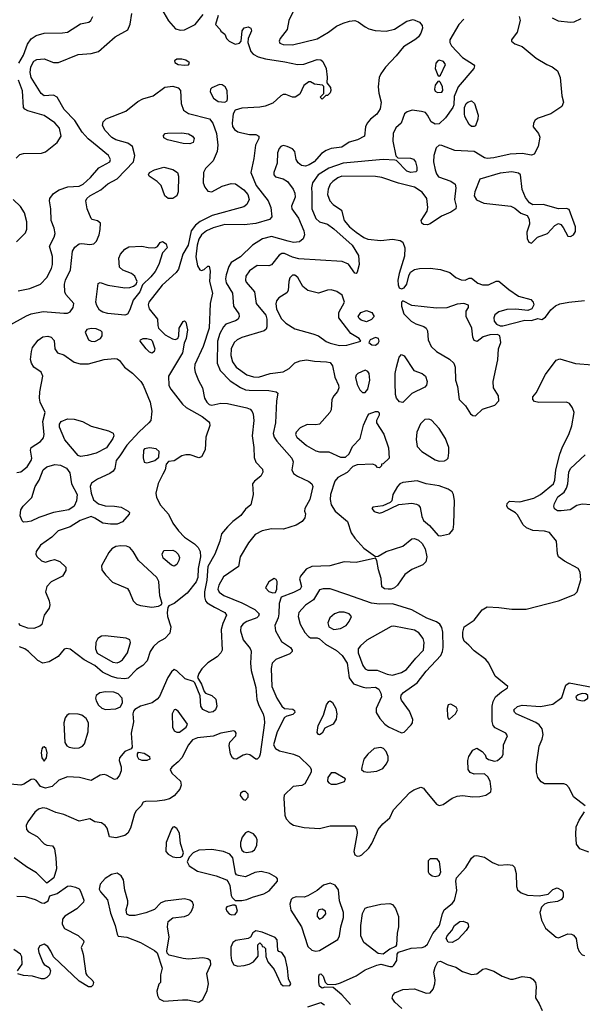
# Model space of a CAD drawing. Extents: x 1173029 to 1307123, y 522559 to 678521.
# Tile 101 of 256: x 1203856 to 1208187, y 567258 to 574841. Entities that reach past the tile are written whole.
import ezdxf

# ---------------------------------------------------------------- set-up
doc = ezdxf.new("R2010")
doc.units = 0

msp = doc.modelspace()

# ---------------------------------------------------------------- linework, layer by layer
at = {"layer": '0CON10XD'}
for points in [[(1203845, 572752.7), (1203935, 572769.6), (1204015, 572803.1), (1204065.3, 572854.7), (1204101.5, 572925), (1204109.5, 572955), (1204108, 573018), (1204084.5, 573095.5), (1204120.6, 573165), (1204128.9, 573195), (1204122.5, 573235), (1204098.2, 573295), (1204094.6, 573384.6), (1204084.5, 573445), (1204087.5, 573465), (1204115, 573501.5), (1204159.3, 573530.7), (1204226.9, 573553.1), (1204315, 573559.1), (1204345, 573573.3), (1204400, 573625), (1204465, 573699.4), (1204549.2, 573745), (1204555.8, 573765), (1204539.2, 573795), (1204425, 573890), (1204383.7, 573923.7), (1204338.1, 573975), (1204280.8, 574065), (1204198.3, 574148.3), (1204144.4, 574244.4), (1204115, 574259.2), (1204045, 574255.5), (1204021.6, 574271.6), (1203945.4, 574395), (1203937.6, 574435), (1203942.9, 574477.1), (1203965, 574521.4), (1203987.5, 574535), (1204045, 574538.9), (1204115, 574511.9), (1204155, 574510.6), (1204306, 574574), (1204405, 574579.6), (1204463.2, 574596.8), (1204591.3, 574708.7), (1204687.4, 574762.6), (1204707, 574807), (1204718.3, 574888.3)], [(1204947.5, 574925), (1205001.5, 574831.5), (1205055, 574770), (1205095, 574760), (1205125, 574764), (1205205.6, 574804.4), (1205268.1, 574881.9)], [(1205966.5, 574915), (1205927.5, 574835), (1205915.8, 574765), (1205861.9, 574695), (1205852.9, 574675), (1205859.7, 574659.7), (1205885, 574650), (1205955, 574646.5), (1206145, 574694.6), (1206234.4, 574745), (1206295, 574790.4), (1206346.2, 574813.8), (1206395, 574829.7), (1206435, 574834.1), (1206461.1, 574825), (1206515, 574784.6), (1206545, 574769.6), (1206591.7, 574758.3), (1206677.2, 574752.8), (1206741.7, 574768.3), (1206835, 574830), (1206885, 574843.1), (1206935, 574822), (1206954.2, 574795), (1206956.8, 574776.8), (1206943.6, 574736.4), (1206925, 574709.2), (1206905, 574690), (1206809.4, 574630.6), (1206755, 574561.4), (1206671.9, 574475), (1206635.6, 574425), (1206623.6, 574395), (1206616.2, 574325), (1206621.2, 574275), (1206638.2, 574205), (1206630.6, 574155), (1206605, 574112), (1206555.6, 574074.4), (1206532, 574045), (1206518.8, 574015), (1206510, 573945), (1206456.7, 573915), (1206392.1, 573897.9), (1206335, 573859.2), (1206255, 573849.2), (1206215, 573832.9), (1206180.3, 573809.7), (1206121.9, 573745), (1206085, 573722.3), (1206055, 573712.7), (1206025, 573716.9), (1205998.7, 573738.7), (1205984.4, 573765), (1205973.1, 573825), (1205955, 573845.5), (1205914, 573865), (1205885, 573871.1), (1205865.9, 573864.1), (1205852.2, 573847.8), (1205841.2, 573815), (1205837.5, 573735), (1205811.4, 573665), (1205812.5, 573645), (1205825, 573630), (1205885, 573614.3), (1205918, 573595), (1205962.2, 573535), (1205972.9, 573505), (1205975.4, 573475), (1205949.6, 573405), (1205950, 573385), (1206003.1, 573313.1), (1206042.2, 573215), (1206048.2, 573185), (1206037.6, 573152.4), (1206009.2, 573130.8), (1205965, 573124.2), (1205922.5, 573135), (1205795, 573171.5), (1205725, 573154.3), (1205648, 573105), (1205555.7, 573015), (1205485, 572971.9), (1205465, 572940), (1205445.9, 572875), (1205441.2, 572845), (1205445.3, 572815), (1205492.9, 572735), (1205502.2, 572635), (1205542.9, 572575), (1205545.7, 572555), (1205537.1, 572535), (1205518.3, 572521.7), (1205442.9, 572497.1), (1205423.9, 572476.1), (1205395.7, 572425), (1205378.5, 572365), (1205375.3, 572195), (1205400.3, 572140.3), (1205475, 572058.9), (1205555, 572008.7), (1205595, 571990.9), (1205623.4, 571986.6)], [(1205385, 574872.5), (1205362.5, 574805), (1205400, 574765), (1205403.6, 574753.6), (1205435, 574730), (1205447.5, 574695), (1205467.5, 574675), (1205515, 574652.5), (1205548.8, 574661.2), (1205560, 574675), (1205568, 574755), (1205585, 574777.5), (1205615.6, 574785.6), (1205635.9, 574775.9), (1205641.2, 574755), (1205613.8, 574695), (1205612.5, 574665), (1205635.6, 574595), (1205654.3, 574575), (1205692.5, 574555), (1205748.2, 574538.2), (1205897, 574517), (1205994.4, 574495.6), (1206042.7, 574497.3), (1206145, 574534.2), (1206175, 574531.2), (1206189.4, 574519.4), (1206216, 574465), (1206222.5, 574397.5), (1206220, 574355), (1206247.7, 574317.7), (1206251.2, 574295), (1206245, 574277.5), (1206225, 574257.5), (1206212.5, 574257.5), (1206185, 574230), (1206170, 574245), (1206197.5, 574272.5), (1206197.5, 574327.5), (1206187.5, 574337.5), (1206125, 574343.8), (1206095, 574362.5), (1206083, 574363), (1206044, 574335), (1206012.7, 574267.3), (1205975.9, 574244.1), (1205955, 574244), (1205905, 574264.2), (1205885, 574265.7), (1205865, 574254.2), (1205805, 574198.6), (1205745.5, 574174.5), (1205705, 574167.1), (1205565, 574160.6), (1205514, 574145), (1205499.5, 574115), (1205490.9, 574045), (1205495, 574018.8), (1205510.6, 573995), (1205535, 573978.1), (1205565, 573968.9), (1205625, 573955.7), (1205675, 573956), (1205696.7, 573945), (1205696.2, 573925), (1205670, 573875), (1205658.9, 573771.1), (1205635.4, 573665), (1205677.6, 573565), (1205768.2, 573445), (1205788.2, 573395), (1205797.9, 573322.1), (1205778.3, 573301.7), (1205675, 573271.4), (1205585, 573261.1), (1205435, 573263), (1205345, 573237.7), (1205295, 573214.7), (1205256.2, 573185), (1205235, 573150), (1205222.3, 573105), (1205212.9, 573015), (1205224.5, 572945), (1205242, 572915), (1205255, 572910), (1205275, 572916.2), (1205305, 572942.5), (1205315, 572942.5), (1205321.4, 572905), (1205317.3, 572825), (1205341.2, 572735), (1205322.1, 572655), (1205314.6, 572465), (1205269.3, 572325), (1205205.4, 572185), (1205201.8, 572155), (1205206.6, 572126.6), (1205232.3, 572062.3), (1205264, 572005), (1205277.5, 571925), (1205295.5, 571895), (1205315, 571877.1), (1205335, 571871.1), (1205405, 571886.2), (1205455, 571884.6), (1205605, 571850.9), (1205630.2, 571840.2), (1205646.1, 571823.9), (1205654, 571804), (1205659.3, 571755), (1205645.8, 571635.8), (1205658.9, 571545), (1205660.1, 571470.1), (1205673.1, 571433.1), (1205725, 571378), (1205728.9, 571355), (1205711.9, 571325), (1205663.2, 571286.8), (1205647.1, 571265), (1205652.9, 571185), (1205636.2, 571105), (1205595, 571070), (1205558.3, 571021.7), (1205495.8, 570975), (1205454.6, 570935.4), (1205409.1, 570880.9), (1205397.8, 570825), (1205359.4, 570725), (1205305, 570628.9), (1205297.6, 570525), (1205277.7, 570435), (1205278.2, 570395), (1205286.4, 570366.3), (1205298.9, 570348.9), (1205355.7, 570315.7), (1205434.4, 570275), (1205448.9, 570255), (1205418.8, 570191.2), (1205408, 570145), (1205415.8, 569985), (1205405.5, 569964.5), (1205375, 569934), (1205303, 569887), (1205258, 569842), (1205234.3, 569805), (1205226, 569775), (1205255, 569723.3), (1205275.9, 569665.9), (1205287.5, 569655), (1205335, 569635.7), (1205365, 569606.7), (1205372.9, 569555), (1205363.2, 569526.8), (1205345, 569511.4), (1205315, 569505.7), (1205265, 569528.8), (1205250, 569555), (1205244.2, 569634.2), (1205204.1, 569734.1), (1205194, 569744), (1205130.8, 569765), (1205065, 569826.2), (1205045, 569836.7), (1205025, 569818.8), (1204997.5, 569775), (1204932.7, 569627.3), (1204915, 569606.7), (1204875, 569578.5), (1204785, 569553.1), (1204742.1, 569527.9), (1204731.2, 569515), (1204726, 569495), (1204732.7, 569432.7), (1204714.5, 569345), (1204723, 569237), (1204713.6, 569226.4), (1204665, 569204.3), (1204624.4, 569155), (1204621.1, 569135), (1204635.9, 569085.9), (1204637.3, 569055), (1204625, 569021.4), (1204604.6, 568995.4), (1204585, 568990), (1204525, 569023.6), (1204505, 569028.2), (1204475, 569021.2), (1204405, 568982.5), (1204315.3, 569005.3), (1204225, 569008.5), (1204156, 568985), (1204105, 568934), (1204055, 568922.2), (1204016.3, 568936.3), (1203981.7, 568981.7), (1203965, 568991.9), (1203945, 568988.5), (1203887.6, 568952.4), (1203863.4, 568946.6), (1203785, 568954.1)], [(1203848.9, 574505), (1203885, 574568.5), (1203916.5, 574653.5), (1203945.3, 574694.7), (1203981.6, 574718.4), (1204045, 574738.2), (1204185, 574739.1), (1204225, 574745.5), (1204325, 574808.5), (1204387.3, 574822.7), (1204403.8, 574835), (1204420, 574865)], [(1207273.8, 574845), (1207236, 574805), (1207166.2, 574685), (1207166.7, 574665), (1207180.5, 574640.5), (1207265, 574548.8), (1207350, 574495), (1207356.7, 574485), (1207353.3, 574465), (1207232, 574325), (1207200.7, 574249.3), (1207197.5, 574185), (1207190, 574165), (1207134.2, 574085), (1207085, 574040), (1207055, 574037.1), (1207023.8, 574055), (1206995, 574106.7), (1206980, 574125), (1206950, 574135), (1206876.8, 574143.2), (1206838.8, 574131.2), (1206818.8, 574115), (1206793.8, 574045), (1206751.7, 574008.3), (1206731.5, 573965), (1206728.8, 573905), (1206751.7, 573791.7), (1206766.7, 573776.7), (1206865, 573775.5), (1206886.4, 573766.4), (1206903.3, 573745), (1206914.2, 573705.8), (1206914.1, 573675.9), (1206905, 573668), (1206866.4, 573663.6), (1206836.2, 573675), (1206756.7, 573756.7), (1206745, 573760), (1206654.5, 573764.5), (1206345, 573736.2), (1206235, 573697.2), (1206154.2, 573645.8), (1206111, 573585), (1206103.5, 573546.5), (1206104.3, 573505.8), (1206104.2, 573384.2), (1206135, 573310.6), (1206164.3, 573285), (1206225, 573266.1), (1206275, 573230.7), (1206414.6, 573105), (1206463.5, 573025), (1206470.5, 572955), (1206455, 572896.2), (1206445, 572886), (1206435, 572887.5), (1206388.4, 572958.4), (1206339.6, 572979.6), (1206005, 572999.7), (1205955, 573011.2), (1205895, 573039.5), (1205875, 573040.5), (1205853.1, 573026.9), (1205795, 572952.5), (1205775, 572946.2), (1205685, 572948.2), (1205625, 572907.8), (1205596.5, 572865), (1205593.6, 572835), (1205599.3, 572819.3), (1205664.4, 572745), (1205676.5, 572655), (1205749.6, 572565), (1205758.8, 572535), (1205759.2, 572475), (1205753, 572457), (1205736.7, 572445), (1205565, 572392), (1205529.4, 572375), (1205506.5, 572355), (1205483.9, 572305), (1205482.2, 572255), (1205494.7, 572205), (1205521.5, 572165), (1205605, 572106.7), (1205655, 572091.2), (1205695, 572087.5), (1205785, 572116.2), (1205885, 572127.6), (1205930.9, 572155), (1205975, 572197.1), (1206015.4, 572214.6), (1206065, 572220.5), (1206125, 572210.5), (1206216.8, 572206.8), (1206245, 572200), (1206265, 572176.2), (1206282.9, 572087.1), (1206311.1, 572025), (1206313.1, 572005), (1206302.8, 571977.2), (1206274.3, 571945), (1206258.6, 571915), (1206252.9, 571835), (1206244.4, 571815), (1206163.8, 571726.2), (1206135, 571719.5), (1206067.9, 571722.1), (1206015, 571697.1), (1205983.1, 571665), (1205980, 571645), (1205990.6, 571625), (1206065, 571561.5), (1206135, 571520.8), (1206165, 571512.3), (1206235, 571513.8), (1206325, 571471.5), (1206365, 571472.2), (1206391.5, 571498.5), (1206418, 571555), (1206475.9, 571615), (1206501.9, 571718.1), (1206535, 571792.5), (1206547.5, 571805), (1206595, 571824), (1206612.3, 571822.3), (1206623.9, 571813.9), (1206624, 571795), (1206603.8, 571755), (1206604, 571735), (1206659.1, 571649.1), (1206696.1, 571543.9), (1206700, 571465), (1206655, 571420), (1206641.7, 571418.3), (1206640, 571405), (1206625, 571390), (1206611.7, 571391.7), (1206598.3, 571408.3), (1206575, 571417.5), (1206455, 571411.9), (1206420.6, 571399.4), (1206376.4, 571353.7), (1206304.4, 571315), (1206282.7, 571287.3), (1206247.9, 571185), (1206245.9, 571145), (1206254.6, 571105), (1206284.7, 571054.7), (1206380, 570975), (1206407.6, 570887.6), (1206435, 570847.8), (1206505, 570772), (1206595, 570707.5), (1206615, 570710), (1206676.2, 570745), (1206804.6, 570785.4), (1206875, 570842.5), (1206895, 570845.5), (1206925, 570833.3), (1206955, 570805.8), (1206978.1, 570765), (1206991.4, 570705), (1206982, 570665), (1206958.3, 570641.7), (1206875, 570606.9), (1206821.9, 570568.1), (1206763.8, 570486.2), (1206742, 570465), (1206715, 570454.5), (1206693.7, 570453.7), (1206665, 570458.6), (1206643.3, 570473.3), (1206637.4, 570537.4), (1206617.1, 570605), (1206606.1, 570676.1), (1206595, 570692.5), (1206445, 570661.4), (1206355, 570666.7), (1206244.4, 570635.6), (1206105, 570629.2), (1206062.1, 570607.9), (1206016.7, 570555), (1206010, 570535), (1206026, 570475), (1206014.2, 570455.8), (1205965, 570428.6), (1205867.7, 570392.3), (1205854.3, 570345.7), (1205852, 570265), (1205844.6, 570235), (1205818.8, 570175), (1205824.5, 570135), (1205871.4, 570051.4), (1205940.8, 570005), (1205954.4, 569985), (1205952.9, 569975), (1205935, 569957.8), (1205827.8, 569912.2), (1205799.4, 569885), (1205792.5, 569845), (1205797.7, 569705), (1205836.2, 569615), (1205875, 569552.9), (1205895, 569536), (1205959.5, 569529.5), (1205970.7, 569520.7), (1205973.3, 569505), (1205959.2, 569490.8), (1205912.3, 569477.7), (1205894.5, 569465.5), (1205838.4, 569355), (1205810, 569255), (1205825, 569226.7), (1205855, 569209.1), (1205965, 569184.6), (1206006.6, 569166.6), (1206090.9, 569085), (1206100.4, 569065), (1206099.2, 569045), (1206050, 568955), (1206028.3, 568941.7), (1205961.2, 568935), (1205892.6, 568867.4), (1205888.1, 568845), (1205896.2, 568715), (1205908.2, 568685), (1205935.7, 568655.7), (1205965, 568636.2), (1206045, 568618.5), (1206165, 568612.5), (1206245, 568632.9), (1206435, 568632), (1206451.9, 568605), (1206454.4, 568575), (1206428.1, 568435), (1206435, 568410), (1206455, 568397.5), (1206475, 568400), (1206490.5, 568409.5), (1206545, 568461.5), (1206566.6, 568495), (1206614.4, 568605), (1206651.5, 568648.5), (1206705.8, 568695), (1206734.2, 568755.8), (1206860.3, 568889.7), (1206890.5, 568909.5), (1206945, 568930), (1206965, 568923.3), (1206978, 568905), (1207065, 568800), (1207085, 568788.6), (1207115, 568797.5), (1207185.4, 568844.6), (1207225, 568861.5), (1207265, 568864.6), (1207343.7, 568856.3), (1207397.4, 568857.4), (1207445, 568867.5), (1207482.5, 568895), (1207485.7, 568915), (1207476.9, 568975), (1207459.8, 569009.8), (1207435, 569032.5), (1207355, 569030), (1207323.8, 569043.8), (1207308.6, 569065), (1207307.1, 569135), (1207314.6, 569165.4), (1207344.3, 569215), (1207375, 569229.2), (1207416.7, 569205), (1207438.3, 569178.3), (1207447, 569157), (1207465, 569142.5), (1207511.2, 569131.2), (1207535, 569134.2), (1207571.2, 569165), (1207578, 569185), (1207581.2, 569255), (1207611.2, 569325), (1207598, 569345), (1207515.9, 569385.9), (1207501.2, 569405), (1207493.2, 569435), (1207494.3, 569555), (1207501.2, 569588.8), (1207520, 569625), (1207565, 569664.4), (1207612, 569695), (1207614, 569705), (1207517.1, 569785), (1207466.5, 569885), (1207445, 569914.4), (1207355, 569979.4), (1207314.5, 570024.5), (1207277.5, 570055), (1207267.5, 570085), (1207267.5, 570125), (1207278, 570165), (1207354.6, 570215.4), (1207416.7, 570295), (1207455, 570320), (1207545, 570314.6), (1207645, 570300), (1207755, 570302.2), (1208005, 570366.2), (1208126.4, 570413.6), (1208147.5, 570435), (1208175.6, 570525.6), (1208171.4, 570585), (1208155, 570614), (1208051.3, 570671.3), (1208003.3, 570705), (1207996.4, 570726.4), (1207988.8, 570825), (1207935, 570891.2), (1207895, 570902.9), (1207805, 570907.8), (1207757.2, 570927.2), (1207731.1, 570951.1), (1207688.3, 571028.3), (1207673.2, 571043.2), (1207616.7, 571075), (1207606, 571095), (1207608.8, 571115), (1207626.1, 571133.9), (1207705, 571127.1), (1207815, 571156.2), (1207865, 571183.3), (1207964.6, 571265), (1207974.6, 571295), (1207982.3, 571375), (1208014.7, 571495.3), (1208035, 571550), (1208084.6, 571645.4), (1208107, 571713), (1208123.5, 571815), (1208112, 571852), (1208088, 571885), (1208065.5, 571895.5), (1207852.1, 571892.1), (1207820.3, 571900.3), (1207806.7, 571915), (1207806.7, 571935), (1207832.1, 571967.9), (1207905, 572108.1), (1207985, 572217.5), (1208015, 572228.1), (1208135, 572191.9), (1208265, 572182.5)], [(1207700.5, 574865), (1207707.8, 574835), (1207685.8, 574745), (1207642.5, 574685), (1207642.5, 574675), (1207667.5, 574655), (1207724.4, 574634.4), (1207832, 574545), (1207914.6, 574494.6), (1207955, 574476.9), (1207995, 574446.9), (1208016.9, 574395), (1208030.5, 574255), (1208041.2, 574205), (1208028.3, 574171.7), (1207943.9, 574116.1), (1207846.8, 574083.2), (1207825, 574066.2), (1207812, 574045), (1207810, 574015), (1207850.5, 573965), (1207861.2, 573935), (1207848.2, 573865), (1207815.5, 573804.5), (1207795, 573798.1), (1207725, 573810.4), (1207632.5, 573805), (1207505, 573777.3), (1207455, 573772.5), (1207435, 573777.5), (1207355, 573824.7), (1207205, 573833.1), (1207105, 573873.1), (1207085, 573874.4), (1207061.5, 573855), (1207043.9, 573795), (1207042.2, 573745), (1207055.3, 573685), (1207064, 573654), (1207081.3, 573631.3), (1207175, 573597.3), (1207207.1, 573575), (1207213, 573547), (1207203.4, 573456.6), (1207215.7, 573405), (1207212.5, 573385), (1207175, 573357.8), (1207102.2, 573327.8), (1207015, 573268.1), (1206995, 573261.5), (1206964.5, 573264.5), (1206950.8, 573275), (1206945.6, 573295), (1206993.3, 573365), (1206998.9, 573395), (1206989.1, 573465), (1206955, 573513.5), (1206895, 573550.9), (1206771.5, 573581.5), (1206645, 573624.7), (1206595, 573632.2), (1206335, 573634.7), (1206305, 573622.4), (1206266.2, 573595), (1206246.8, 573573.2), (1206229.6, 573535), (1206226.4, 573493.6), (1206242.5, 573445), (1206268, 573418), (1206332.5, 573375), (1206353.1, 573295), (1206396.1, 573245), (1206445, 573204.1), (1206505, 573162.9), (1206535, 573150.3), (1206635, 573139.6), (1206725, 573150.8), (1206785, 573140), (1206805, 573126.7), (1206820, 573085), (1206819.5, 573020.5), (1206777.5, 572885), (1206768.2, 572835), (1206768.5, 572798.5), (1206776.5, 572776.5), (1206795, 572766.9), (1206815, 572776.7), (1206837.1, 572805), (1206851.8, 572868.2), (1206865, 572896.7), (1206894.2, 572915.8), (1206935, 572923.5), (1207015, 572927.1), (1207096.1, 572916.1), (1207166.7, 572895), (1207213.3, 572855), (1207255, 572836.2), (1207285, 572833.8), (1207315, 572850), (1207335, 572850), (1207382.2, 572812.2), (1207419.3, 572799.3), (1207465, 572800), (1207525, 572827.1), (1207545, 572827.5), (1207622, 572762), (1207695, 572712), (1207790, 572685), (1207810, 572665), (1207813.8, 572645), (1207797.5, 572615), (1207767.7, 572602.3), (1207675, 572610.6), (1207605, 572609.5), (1207545, 572590.6), (1207515, 572567.5), (1207505.6, 572545), (1207509.1, 572519.1), (1207525.8, 572495.8), (1207555, 572483.8), (1207575, 572484.2), (1207745, 572525.7), (1207795.8, 572524.2), (1207845, 572538.8), (1207875, 572532.5), (1207905, 572550), (1207943.8, 572606.2), (1207981.9, 572638.1), (1208015, 572652.5), (1208083.8, 572666.2), (1208205, 572678)], [(1207956, 574855), (1208002.4, 574832.4), (1208095, 574822.1), (1208125.4, 574824.6), (1208179.5, 574850.5)], [(1205125, 574490), (1205155, 574493.8), (1205163.3, 574505), (1205160.7, 574510.7), (1205135, 574528.8), (1205105, 574536.7), (1205065, 574537.5), (1205047.5, 574525), (1205050.7, 574510.7), (1205076.1, 574496.1), (1205125, 574490)], [(1207085, 574406.7), (1207095, 574413.3), (1207133.8, 574495), (1207118.8, 574518.8), (1207085, 574530), (1207074, 574525), (1207059.2, 574505), (1207054.4, 574465), (1207075, 574412.5), (1207085, 574406.7)], [(1203828.1, 573775), (1203857.2, 573802.8), (1203885, 573809.5), (1204025, 573812.3), (1204055, 573822.7), (1204144.7, 573895.3), (1204175.5, 573945), (1204163.5, 574005), (1204127.5, 574047.5), (1204045, 574102.2), (1203918.5, 574138.5), (1203895, 574150.8), (1203884.4, 574165), (1203876.9, 574293.1), (1203845.7, 574375.7)], [(1207071.3, 574281.3), (1207105, 574283.8), (1207113.8, 574296.2), (1207110, 574325), (1207095, 574356.7), (1207085, 574366.7), (1207075, 574363.8), (1207055, 574336.7), (1207048, 574305), (1207055, 574291.2), (1207071.3, 574281.3)], [(1203765, 572480), (1203908.7, 572561.3), (1203945, 572575.6), (1204037, 572593), (1204195, 572579.4), (1204225, 572580.8), (1204245, 572592), (1204266.9, 572625), (1204271.9, 572655), (1204210.4, 572725), (1204203.3, 572745), (1204201.6, 572805), (1204208, 572835), (1204246.2, 572915), (1204262, 573058), (1204279.9, 573090.1), (1204315, 573114.5), (1204335, 573117.8), (1204395, 573109.4), (1204426.2, 573115), (1204447.5, 573135), (1204467.1, 573185), (1204475.8, 573225), (1204477.5, 573275), (1204455, 573292.5), (1204415, 573301.2), (1204405, 573310), (1204375.5, 573385), (1204365.6, 573445), (1204373.1, 573465), (1204397.1, 573485), (1204480.7, 573529.3), (1204535, 573577.3), (1204605, 573616.2), (1204731.8, 573745), (1204742.7, 573795), (1204725.4, 573865.4), (1204689.2, 573889.2), (1204595, 573915.9), (1204565, 573933.3), (1204515, 573986.7), (1204492.9, 574025), (1204499.5, 574055), (1204521.5, 574078.5), (1204672.9, 574137.1), (1204765, 574211.5), (1204805, 574230.5), (1204884.2, 574255), (1204972, 574322), (1205035, 574329.5), (1205075.4, 574315.4), (1205094.2, 574295), (1205097.8, 574195), (1205117.1, 574145), (1205155, 574119.1), (1205318.1, 574078.1), (1205343.7, 574043.7), (1205370, 573965), (1205381.8, 573875), (1205375.7, 573825), (1205345.7, 573754.3), (1205286.2, 573693.8), (1205270.4, 573665), (1205268, 573585), (1205280.9, 573550.8), (1205305, 573521.5), (1205335, 573514.6), (1205415, 573558.7), (1205485, 573579.2), (1205517.5, 573577.5), (1205581.5, 573531.5), (1205611.3, 573495), (1205621.8, 573455), (1205605, 573417.1), (1205580.2, 573399.8), (1205338, 573332), (1205245, 573286.4), (1205210.6, 573259.4), (1205176.5, 573213.5), (1205152.6, 573105), (1205110.6, 573035), (1205079.7, 572920.3), (1205060, 572895), (1204953.8, 572795), (1204849.2, 572665), (1204844.6, 572645), (1204853.8, 572615), (1204915.5, 572535.5), (1204918.6, 572485), (1204925.6, 572465), (1204975, 572414.2), (1205032.2, 572382.2), (1205051.7, 572378.3), (1205073.6, 572386.4), (1205080, 572405), (1205083.3, 572465), (1205115, 572517.5), (1205125, 572522.5), (1205135, 572512.5), (1205147, 572453), (1205137.5, 572385), (1205121.7, 572348.3), (1205109.2, 572275), (1205002.5, 572095), (1205003.5, 572023.5), (1205019.1, 571995), (1205108.6, 571878.6), (1205138.5, 571855), (1205260.4, 571785), (1205309.5, 571745), (1205317.8, 571735), (1205320, 571715), (1205288.1, 571625), (1205282.9, 571527.1), (1205255.4, 571474.6), (1205235, 571467.1), (1205168.8, 571488.8), (1205135, 571490.5), (1205105, 571482.2), (1205045, 571444), (1205002.5, 571437.5), (1204982.5, 571417.5), (1204976, 571375), (1204959.1, 571340.9), (1204922.2, 571267.8), (1204904.5, 571195), (1204910.2, 571160.2), (1204941.1, 571101.1), (1205001.5, 571031.5), (1205033.6, 570963.7), (1205077.3, 570905), (1205125.7, 570855.7), (1205201.4, 570805), (1205230, 570775), (1205244.1, 570744.1), (1205246.8, 570705), (1205229.7, 570615), (1205227.6, 570545), (1205215, 570511.9), (1205144.5, 570425), (1205045, 570345.7), (1205003.6, 570326.4), (1204996.7, 570313.3), (1204990, 570275), (1204992.9, 570245), (1205020, 570165), (1205011.2, 570115), (1204974.5, 570075.5), (1204922, 570048), (1204886.3, 570013.7), (1204860, 569975), (1204837.4, 569902.6), (1204805, 569867.5)], [(1205435, 574204.4), (1205452.5, 574215), (1205456.5, 574233.5), (1205453.9, 574295), (1205438.2, 574325), (1205415, 574340.4), (1205395, 574342.9), (1205334.3, 574315), (1205324.4, 574305), (1205321.9, 574285), (1205347.5, 574237.5), (1205385, 574211.8), (1205435, 574204.4)], [(1207355, 574018), (1207335, 574019.2), (1207315, 574033.8), (1207283.3, 574095), (1207280, 574115), (1207280, 574165), (1207292.5, 574195), (1207305, 574206.7), (1207334.1, 574215.9), (1207357.5, 574195), (1207384.3, 574105), (1207383.1, 574075), (1207365, 574024.2), (1207355, 574018)], [(1205165, 573883.8), (1205115, 573887.5), (1204994.5, 573914.5), (1204965, 573932), (1204961.7, 573948.3), (1204975, 573963.8), (1204995, 573967.1), (1205105, 573970.5), (1205155, 573960.6), (1205186.2, 573945), (1205198.8, 573925), (1205192.5, 573895), (1205165, 573883.8)], [(1205035, 573462.5), (1205000, 573465), (1204974.1, 573484.1), (1204943.8, 573565), (1204913.8, 573595), (1204853.8, 573635), (1204848, 573645), (1204855.8, 573665), (1204894, 573685), (1204965, 573705.4), (1205035, 573687.7), (1205071.1, 573665), (1205079.5, 573635), (1205075.8, 573514.2), (1205065.8, 573484.2), (1205035, 573462.5)], [(1207795, 573120), (1207843.3, 573165), (1207920, 573195), (1207975, 573256), (1208005, 573272), (1208022.7, 573262.7), (1208040.6, 573240.6), (1208075, 573173.8), (1208095, 573170), (1208120, 573185), (1208135, 573210), (1208134, 573245), (1208085, 573378.6), (1208065, 573387.5), (1208005, 573384.3), (1207885, 573417.5), (1207805, 573416.2), (1207779.5, 573429.5), (1207750.5, 573470.5), (1207724.3, 573534.3), (1207712, 573645), (1207695, 573658.1), (1207645, 573670), (1207555, 573658), (1207397.4, 573612.6), (1207360, 573515), (1207355.3, 573485), (1207372.7, 573452.7), (1207427.9, 573427.9), (1207635.7, 573405.7), (1207668.8, 573388.8), (1207715, 573350.8), (1207763.9, 573333.9), (1207778.8, 573305), (1207780, 573265), (1207760, 573205), (1207763.3, 573155), (1207775, 573127.5), (1207795, 573120)], [(1203830.5, 573129.5), (1203901.1, 573198.9), (1203911.4, 573228.6), (1203910.9, 573285), (1203893.7, 573353.7), (1203862, 573402), (1203805.8, 573455)], [(1204665, 572565.7), (1204535, 572578.2), (1204495, 572588.5), (1204471.4, 572605), (1204449.8, 572639.8), (1204443.3, 572665), (1204460, 572810), (1204475, 572817.5), (1204535, 572797.5), (1204665, 572776.1), (1204705, 572777.1), (1204732.4, 572787.6), (1204752.5, 572805), (1204760, 572825), (1204741.4, 572865), (1204716.9, 572886.9), (1204650.7, 572910.7), (1204624, 572935), (1204620, 573005), (1204631.5, 573035), (1204665, 573074.5), (1204695, 573091.5), (1204795, 573095.5), (1204845, 573085.5), (1204895, 573084.2), (1204915.7, 573094.3), (1204936.7, 573125), (1204955, 573132), (1204984, 573115), (1204990, 573085), (1204954.1, 573045.9), (1204928.2, 572955), (1204899.2, 572900.8), (1204865, 572859.4), (1204800.5, 572799.5), (1204780.9, 572745), (1204728.2, 572681.7), (1204702.9, 572607.1), (1204685, 572574), (1204665, 572565.7)], [(1206317.7, 572332.3), (1206375, 572333.4), (1206483.3, 572365), (1206470, 572385), (1206404.8, 572424.8), (1206311.9, 572545), (1206312.8, 572585), (1206355.5, 572665), (1206339.1, 572719.1), (1206298, 572748), (1206255, 572760), (1206225, 572757.3), (1206155, 572735.4), (1206075, 572756.1), (1206035.7, 572785.7), (1205998.2, 572855), (1205975, 572874.5), (1205955, 572874.5), (1205935, 572852.5), (1205927.2, 572825), (1205922.2, 572755), (1205912.5, 572737.5), (1205852, 572698), (1205833.7, 572676.3), (1205826.8, 572653.2), (1205832.5, 572615), (1205868.4, 572538.4), (1205905, 572502.4), (1205975, 572460.3), (1206112.6, 572422.6), (1206156.6, 572406.6), (1206215, 572363.4), (1206245, 572350), (1206317.7, 572332.3)], [(1207365, 571790.6), (1207419.8, 571840.2), (1207515, 571873.1), (1207544.3, 571905), (1207541.4, 571945), (1207503.8, 572005), (1207500, 572055), (1207537.7, 572222.3), (1207541.2, 572305), (1207560, 572355), (1207552.5, 572405), (1207535, 572417.5), (1207475, 572414.2), (1207425, 572397.5), (1207376.6, 572363.4), (1207355, 572369.2), (1207343.6, 572395), (1207335.6, 572465), (1207293.5, 572555), (1207292.9, 572595), (1207310, 572625), (1207311.7, 572641.7), (1207275, 572653.8), (1207225, 572650.8), (1207145, 572620.8), (1207065, 572619.2), (1206875, 572640), (1206805, 572676.7), (1206794, 572665), (1206794.3, 572635.7), (1206811.9, 572575), (1206870.1, 572520.1), (1206905, 572497.5), (1206967, 572477), (1206986, 572465), (1206995.7, 572445), (1207001.1, 572375), (1207023.9, 572323.9), (1207065.8, 572285), (1207165.3, 572225.3), (1207197.5, 572195), (1207207.1, 572165), (1207210.5, 572065), (1207225.7, 572015), (1207240, 571915), (1207287.4, 571867.4), (1207325.8, 571805), (1207345, 571791.4), (1207365, 571790.6)], [(1206525, 572513.9), (1206485, 572525.5), (1206468.3, 572538.3), (1206460.6, 572555), (1206481.4, 572585), (1206525, 572602.3), (1206565.8, 572585), (1206584.2, 572555), (1206565, 572531.8), (1206525, 572513.9)], [(1204435, 572362), (1204477.5, 572385), (1204490, 572405), (1204490, 572435), (1204480, 572445), (1204445, 572459.4), (1204407.3, 572462.7), (1204372.5, 572455), (1204360, 572435), (1204386.7, 572375), (1204405, 572363.8), (1204435, 572362)], [(1203835, 571352.9), (1203865, 571358.5), (1203913.2, 571396.8), (1203945.3, 571445), (1203950.4, 571465), (1203938.9, 571525), (1203943.7, 571546.3), (1204017, 571593), (1204040.2, 571619.8), (1204045.4, 571645), (1204034.7, 571745.3), (1204051.4, 571815), (1204013.5, 571895), (1204007.9, 571925), (1204010, 571975), (1204034, 572095), (1204021.2, 572125), (1203965, 572166), (1203946, 572195), (1203940, 572225), (1203945.8, 572285), (1203955, 572316.7), (1203997.9, 572372.1), (1204035, 572399.4), (1204072.7, 572402.7), (1204097.5, 572395), (1204120.7, 572370.7), (1204126.7, 572305), (1204147.5, 572275), (1204195, 572258.8), (1204275, 572203.3), (1204321.1, 572191.1), (1204385, 572190.7), (1204505, 572222.6), (1204585, 572231.6), (1204605, 572228.5), (1204625.2, 572215.3), (1204663.1, 572165), (1204725, 572118.2), (1204788.2, 572055), (1204806.7, 572026.7), (1204860, 571895), (1204872.5, 571825), (1204864.2, 571755), (1204850.8, 571735), (1204775, 571665.5), (1204680.7, 571565), (1204628, 571482), (1204597.8, 571445), (1204587.5, 571385), (1204575, 571363.3), (1204550, 571345), (1204455, 571301.8), (1204408.5, 571271.5), (1204398.9, 571245), (1204405.3, 571195), (1204423.4, 571143.4), (1204461.7, 571111.7), (1204515, 571095.5), (1204585.4, 571095.4), (1204636.3, 571086.3), (1204690, 571055), (1204700, 571045), (1204698.3, 571031.7), (1204647.4, 570972.6), (1204605, 570955.7), (1204555, 570954.4), (1204495, 570964.4), (1204435, 571002.5), (1204405, 571014.3), (1204322, 570985), (1204245, 570934.5), (1204153.3, 570905), (1204102.5, 570855), (1204015.7, 570795), (1203981.9, 570745), (1203980, 570725), (1203987.2, 570707.2), (1204025, 570672.2), (1204055, 570663.3), (1204093.3, 570675), (1204125, 570682.9), (1204165, 570668.6), (1204212, 570625), (1204212.3, 570597.7), (1204185, 570556.2), (1204097.4, 570512.6), (1204063.6, 570476.4), (1204054.4, 570435), (1204083.5, 570365), (1204087.5, 570335), (1204082.6, 570307.4), (1204044, 570255), (1204027.3, 570182.7), (1204010.3, 570169.7), (1203965, 570152.5), (1203917.5, 570155), (1203863.3, 570175), (1203850.5, 570190.5)], [(1204875, 572273.3), (1204855, 572281.1), (1204830.6, 572305), (1204783.8, 572365), (1204786.7, 572375), (1204805.7, 572384.3), (1204835, 572386.1), (1204865, 572377.1), (1204875, 572366.9), (1204895.4, 572305), (1204891.9, 572285), (1204875, 572273.3)], [(1206595, 572334.2), (1206615, 572348.8), (1206624.2, 572365), (1206618, 572385), (1206595, 572392.9), (1206553.8, 572375), (1206542.5, 572355), (1206566.1, 572336.1), (1206595, 572334.2)], [(1206805, 571893.6), (1206778.6, 571898.6), (1206757.2, 571927.2), (1206750, 571955), (1206746.9, 572045), (1206747, 572117), (1206755.5, 572165), (1206777.4, 572242.6), (1206795, 572262), (1206815, 572250.8), (1206890.3, 572140.3), (1206953.3, 572115), (1206978.8, 572095), (1206992, 572055), (1206988.8, 572025), (1206975, 572010), (1206875, 571961.4), (1206805, 571893.6)], [(1206515, 571968.6), (1206536.9, 571995), (1206552.2, 572065), (1206545.3, 572115.3), (1206535, 572131.9), (1206515, 572141.5), (1206458.6, 572115), (1206445, 572102), (1206440, 572085), (1206455, 572030), (1206475, 571990), (1206495, 571970.8), (1206515, 571968.6)], [(1205623.4, 571986.6), (1205774.6, 571984.6), (1205830, 571975), (1205842.5, 571965), (1205832.2, 571905), (1205825.3, 571735), (1205808.2, 571655), (1205813.9, 571625), (1205834.4, 571594.4), (1205951.9, 571465), (1205960, 571435), (1205951.4, 571375), (1205964.3, 571345), (1205994, 571324), (1206082, 571285), (1206106, 571265), (1206112.5, 571245), (1206090, 571145), (1206051.2, 571075), (1206048.8, 571055), (1206056, 571035), (1206052, 571005), (1206030, 570975), (1205985, 570948.1), (1205885.9, 570915.9), (1205795, 570920.9), (1205722.5, 570905), (1205668.6, 570875), (1205617.3, 570812.7), (1205552.9, 570705), (1205539.7, 570630.3), (1205425, 570548.9), (1205388.5, 570485), (1205382.3, 570455), (1205392.8, 570432.8), (1205427.8, 570405), (1205565, 570350.4), (1205665, 570298.5), (1205698.5, 570265), (1205695, 570248), (1205682.5, 570235), (1205605, 570206.8), (1205575, 570187.9), (1205558.8, 570165), (1205554.6, 570135), (1205575.4, 570065), (1205629, 569999), (1205638.3, 569978.3), (1205632.1, 569885), (1205637.6, 569827.6), (1205675, 569697.5), (1205682.2, 569605), (1205698, 569558), (1205730, 569495), (1205738.3, 569461.7), (1205740, 569425), (1205706.4, 569183.6), (1205699.7, 569160.3), (1205685, 569146.7), (1205675, 569146.7), (1205628.8, 569178.8), (1205605, 569183.3), (1205575, 569175.6), (1205525, 569145.8), (1205505, 569147.5), (1205494, 569155), (1205478.1, 569185), (1205468.3, 569251.7), (1205474.5, 569275.5), (1205520, 569325), (1205522.2, 569345), (1205515, 569359.2), (1205505, 569364.3), (1205405, 569346.4), (1205346.4, 569323.6), (1205225, 569310), (1205185, 569294), (1205155, 569256.2), (1205103.3, 569155), (1205076.9, 569125), (1205027.7, 569085), (1205014.7, 569065), (1205027.6, 569037.6), (1205092.9, 568975), (1205098.2, 568945), (1205088.2, 568915), (1205045, 568863.5), (1205009.3, 568840.7), (1204971.2, 568828.8), (1204915, 568821.1), (1204825, 568820), (1204806.7, 568813.3), (1204792, 568785), (1204753.3, 568746.7), (1204740, 568725), (1204709.2, 568615), (1204689.5, 568575), (1204665, 568556.7), (1204595, 568540.6), (1204547.5, 568547.5), (1204529.4, 568615), (1204514.2, 568635), (1204485, 568654.4), (1204434.3, 568664.3), (1204395, 568686.2), (1204315, 568668.8), (1204195, 568720), (1204135, 568735.6), (1204065, 568764.7), (1204035, 568769.6), (1204000.5, 568759.5), (1203972.2, 568737.8), (1203917.9, 568662.1), (1203905.6, 568635), (1203907.8, 568605), (1203924.2, 568585), (1203989.8, 568549.8), (1204045, 568492.9), (1204065, 568484.2), (1204108.8, 568478.8), (1204124.1, 568454.1), (1204134.3, 568385), (1204139.5, 568300.5), (1204118.8, 568231.2), (1204065, 568190), (1203985, 568271.1), (1203907.3, 568317.3), (1203814.2, 568385)], [(1204325, 571475.5), (1204305, 571483.3), (1204203.3, 571605), (1204162.1, 571702.1), (1204162.1, 571725), (1204175.6, 571745), (1204225, 571765.8), (1204275, 571764.1), (1204340, 571745), (1204405, 571709.5), (1204540, 571675), (1204575.5, 571655.5), (1204579.4, 571635), (1204573.3, 571615), (1204525, 571543.6), (1204445, 571502.4), (1204375, 571483.8), (1204325, 571475.5)], [(1207085, 571442), (1207125, 571443.8), (1207145, 571453.3), (1207153.3, 571465), (1207160, 571505), (1207159.2, 571545), (1207134.3, 571615), (1207085, 571692), (1207025.6, 571755.6), (1207005, 571764.2), (1206975, 571762.5), (1206941.4, 571728.6), (1206913.5, 571665), (1206907.9, 571607.9), (1206916.5, 571555), (1206950.6, 571515), (1207055, 571452), (1207085, 571442)], [(1204835, 571426.7), (1204855, 571433.3), (1204895, 571446.7), (1204928.3, 571471.7), (1204930, 571515), (1204907.5, 571535), (1204855, 571544.2), (1204817.5, 571535), (1204808.8, 571525), (1204806.4, 571466.4), (1204813, 571433), (1204835, 571426.7)], [(1208254.2, 571104.2), (1208185, 571110.6), (1208145, 571100), (1208093.4, 571066.6), (1208025, 571057.8), (1207995, 571058.1), (1207972.8, 571072.8), (1207966.9, 571095), (1207972.5, 571115), (1208000, 571165), (1208047.3, 571202.8), (1208066.7, 571233.3), (1208076.1, 571265), (1208083.1, 571355), (1208095, 571383.8), (1208210, 571490)], [(1203885, 570970), (1203875, 570980), (1203860.5, 571020.5), (1203864.2, 571065), (1203881.4, 571095), (1203949.2, 571160.8), (1203974.4, 571245), (1204006.7, 571295), (1204036.4, 571375), (1204065, 571397.9), (1204125.9, 571414.1), (1204169.4, 571409.4), (1204216.6, 571386.6), (1204241.2, 571351.2), (1204254.6, 571265), (1204298.1, 571185), (1204293.6, 571136.4), (1204274.8, 571095.2), (1204234.4, 571065.6), (1204115, 571046.6), (1204003, 571007), (1203945, 570978), (1203915, 570973.3), (1203885, 570970)], [(1207095, 570864.5), (1207165, 570880), (1207191.9, 570915), (1207198.8, 570955), (1207202.5, 571135), (1207196, 571185), (1207184.2, 571204.2), (1207155.6, 571225.6), (1207085, 571251.5), (1206985, 571267.1), (1206915, 571288.2), (1206805, 571277.5), (1206781.5, 571265), (1206764.5, 571245), (1206729.4, 571185), (1206720, 571135), (1206707.5, 571122.5), (1206652.3, 571097.7), (1206573.6, 571086.4), (1206567.5, 571075), (1206585, 571053.8), (1206625, 571041.2), (1206651.7, 571048.3), (1206774, 571106), (1206875, 571117.8), (1206910.2, 571110.2), (1206925, 571102.5), (1206938.1, 571085), (1206950.6, 571015), (1206964.4, 570985), (1207010.9, 570945), (1207078.7, 570868.7), (1207095, 570864.5)], [(1204874.2, 570315.8), (1204925, 570323.8), (1204946.1, 570333.9), (1204952.5, 570345), (1204934.3, 570404.3), (1204926.5, 570515), (1204910.5, 570545), (1204770, 570675), (1204730, 570745), (1204705, 570775.7), (1204677.2, 570787.2), (1204635, 570787.7), (1204595, 570782.3), (1204565.6, 570765), (1204542.8, 570737.2), (1204486.8, 570635), (1204488.9, 570605), (1204515.4, 570565), (1204569.9, 570509.9), (1204685, 570460), (1204702.5, 570435), (1204728.9, 570365), (1204755, 570339.5), (1204785, 570328.2), (1204874.2, 570315.8)], [(1205045, 570632.5), (1205025, 570640.8), (1204960, 570695), (1204951.9, 570725), (1204965, 570752), (1205035, 570755.6), (1205055, 570745.6), (1205075.6, 570725), (1205085, 570700), (1205081.1, 570675), (1205065, 570646), (1205045, 570632.5)], [(1205805, 570427.5), (1205825, 570430), (1205836.7, 570455), (1205837.5, 570515), (1205830, 570530), (1205815, 570537.5), (1205775, 570512.5), (1205748.8, 570465), (1205775, 570436.7), (1205805, 570427.5)], [(1206795, 569349.2), (1206815, 569352.9), (1206870.7, 569409.3), (1206879.2, 569425), (1206881.2, 569451.2), (1206857.5, 569515), (1206795, 569598.8), (1206789.5, 569615), (1206792.4, 569637.6), (1206809.7, 569660.3), (1206915, 569734.2), (1206985, 569824.4), (1207098.8, 569945), (1207111.6, 569975), (1207114.7, 570005), (1207112.9, 570125), (1207105, 570159.2), (1207089.1, 570185), (1207064.3, 570204.3), (1206991.4, 570231.4), (1206875.2, 570295.2), (1206725, 570340.9), (1206625, 570338.2), (1206565, 570346), (1206375, 570413.8), (1206245, 570456.4), (1206192, 570458), (1206165, 570451.1), (1206116.8, 570373.2), (1206055, 570332.7), (1206005.4, 570275), (1205999.2, 570245), (1206015, 570186.2), (1206051.7, 570121.7), (1206079.3, 570089.3), (1206095, 570081.4), (1206145, 570079.2), (1206165, 570072.3), (1206210.8, 570030.8), (1206295, 569983.8), (1206338.5, 569945), (1206376.6, 569885), (1206391.8, 569771.8), (1206425, 569726.5), (1206500.5, 569700.5), (1206525, 569696.2), (1206595, 569700.5), (1206621.4, 569685), (1206637.3, 569655), (1206642.1, 569625), (1206599.5, 569535), (1206598.9, 569505), (1206627.8, 569457.8), (1206666.3, 569416.3), (1206695.7, 569395), (1206795, 569349.2)], [(1206275, 570145.6), (1206325, 570152.5), (1206368.8, 570175), (1206392, 570205), (1206410, 570245), (1206392, 570265), (1206355, 570278.2), (1206315, 570276.9), (1206280, 570265), (1206244.4, 570235), (1206227.8, 570195), (1206235, 570164.3), (1206275, 570145.6)], [(1206725, 569793.2), (1206795, 569813.6), (1206833, 569837), (1206905, 569923.5), (1206965.5, 569985), (1206969.5, 570045), (1206961.1, 570075), (1206927.9, 570117.9), (1206895, 570140), (1206735, 570168.8), (1206715, 570166.4), (1206527.6, 570062.4), (1206480.2, 570019.8), (1206461.5, 569995), (1206462.3, 569965), (1206497.7, 569867.7), (1206515, 569841.5), (1206535, 569830.4), (1206608.5, 569831.5), (1206685, 569799.6), (1206725, 569793.2)], [(1204605, 569888.6), (1204625, 569894.2), (1204648.5, 569911.5), (1204685.7, 569965), (1204710, 570045), (1204703.8, 570065), (1204675, 570077.8), (1204513.2, 570096.8), (1204485, 570094.2), (1204456.2, 570075), (1204442.5, 570045), (1204438.8, 569995), (1204451.7, 569961.7), (1204573.4, 569893.4), (1204605, 569888.6)], [(1204805, 569867.5), (1204754.4, 569835.6), (1204691.7, 569768.3), (1204666.4, 569763.6), (1204605, 569770.7), (1204563, 569783), (1204494, 569815), (1204435, 569865.8), (1204351.2, 569911.2), (1204244.1, 569994.1), (1204215, 569998.8), (1204197.3, 569992.7), (1204153, 569937), (1204082, 569895), (1204035, 569883.9), (1203995.7, 569905), (1203924.7, 569974.7), (1203895, 569995.5), (1203855, 570010)], [(1208210, 568785), (1208118.2, 568855), (1208085.5, 568925.5), (1208065, 568948.8), (1208045, 568956), (1207895, 568955.8), (1207870.3, 568970.3), (1207845.7, 569005), (1207833.3, 569045), (1207833.6, 569105), (1207855.8, 569245), (1207879.3, 569300.7), (1207886.7, 569335), (1207878.7, 569378.7), (1207855, 569411.2), (1207828.5, 569428.5), (1207677.5, 569495), (1207665, 569506.7), (1207660.8, 569525), (1207689.2, 569550.8), (1207725, 569560.7), (1207865, 569551.5), (1207960.7, 569569.3), (1208028.8, 569621.2), (1208060.8, 569715), (1208085, 569732.9), (1208275, 569697.5)], [(1204517.2, 569527.2), (1204595, 569533.6), (1204630.9, 569549.1), (1204648, 569582), (1204644.6, 569615), (1204615, 569647.6), (1204581.5, 569661.5), (1204515.3, 569664.7), (1204473.5, 569656.5), (1204444.4, 569635), (1204438.2, 569615), (1204443.5, 569595), (1204462.1, 569562.1), (1204487.6, 569537.6), (1204517.2, 569527.2)], [(1208185, 569594.4), (1208205, 569598.6), (1208228.8, 569615), (1208230, 569635), (1208215, 569648.8), (1208185, 569652.5), (1208155, 569642), (1208136.2, 569625), (1208144.5, 569604.5), (1208185, 569594.4)], [(1206165, 569333.1), (1206155, 569336), (1206145, 569350), (1206153.3, 569405), (1206194.6, 569485.4), (1206218.5, 569565), (1206235, 569590), (1206245, 569594.2), (1206265, 569582), (1206290, 569535), (1206297.8, 569495), (1206291.4, 569455), (1206269.2, 569415), (1206205.9, 569384.1), (1206183.8, 569345), (1206165, 569333.1)], [(1205085, 569353.8), (1205138.3, 569391.7), (1205147.5, 569415), (1205075, 569516.2), (1205055, 569529.2), (1205044.3, 569525), (1205030.5, 569495), (1205031.7, 569391.7), (1205045, 569364), (1205065, 569354), (1205085, 569353.8)], [(1207165, 569454), (1207211.2, 569495), (1207226.2, 569525), (1207216.7, 569545), (1207175, 569570), (1207155, 569563.8), (1207145.6, 569535), (1207148.3, 569478.3), (1207155, 569457.5), (1207165, 569454)], [(1204275, 569231.5), (1204315, 569233.6), (1204338.6, 569245), (1204355.7, 569265), (1204383, 569357), (1204385.5, 569425), (1204368.2, 569458.2), (1204335, 569484.5), (1204305, 569492.1), (1204236, 569494), (1204218, 569482), (1204206.2, 569465), (1204194.7, 569425), (1204203.2, 569273.2), (1204217.9, 569247.9), (1204237.6, 569237.6), (1204275, 569231.5)], [(1204045, 569130), (1204062, 569155), (1204066.9, 569195), (1204059.1, 569229.1), (1204045, 569240), (1204035, 569237.5), (1204026, 569225), (1204021.1, 569195), (1204026, 569155), (1204045, 569130)], [(1204835, 569134.3), (1204800, 569135), (1204773.8, 569145), (1204763.8, 569165), (1204763.3, 569186.7), (1204770, 569200), (1204815, 569191.2), (1204855.7, 569165.7), (1204858.8, 569145), (1204835, 569134.3)], [(1206536.5, 569046.5), (1206605, 569053.4), (1206651.5, 569075), (1206679.4, 569110.6), (1206691.9, 569138.1), (1206692.7, 569165), (1206678.1, 569205), (1206657.6, 569227.6), (1206636.3, 569236.3), (1206585, 569227.1), (1206535, 569184.4), (1206505.6, 569145), (1206489.2, 569085), (1206488, 569065), (1206505, 569050), (1206536.5, 569046.5)], [(1206255, 568952.8), (1206295, 568953.8), (1206355.5, 568974.5), (1206363.3, 568995), (1206285, 569041.4), (1206255, 569040.8), (1206227.9, 569005), (1206226.2, 568975), (1206235, 568962.9), (1206255, 568952.8)], [(1205595, 568830), (1205615, 568852), (1205615.3, 568875), (1205595, 568897.3), (1205575, 568896.5), (1205556, 568885), (1205552.9, 568865), (1205575, 568835.7), (1205595, 568830)], [(1208238.6, 568428.6), (1208166.9, 568455), (1208141.6, 568491.6), (1208136.9, 568565), (1208141.1, 568625), (1208163, 568677), (1208205, 568740)], [(1205065, 568387.1), (1205095, 568391.2), (1205108.8, 568401.2), (1205116.2, 568425), (1205094.3, 568495), (1205085.6, 568575), (1205065, 568611.2), (1205045, 568623.8), (1205035, 568621.2), (1205023.6, 568606.4), (1204984, 568505), (1204982, 568435), (1204998, 568415), (1205035, 568394.4), (1205065, 568387.1)], [(1205605, 568427.1), (1205645, 568434.4), (1205662.5, 568447.5), (1205680.5, 568479.5), (1205683.9, 568523.9), (1205676, 568546), (1205655, 568571.4), (1205615, 568587.5), (1205595, 568578.8), (1205568.6, 568545), (1205555.2, 568505), (1205555.8, 568475.8), (1205565.3, 568445.3), (1205581.2, 568431.2), (1205605, 568427.1)], [(1205566.4, 568056.4), (1205605, 568064.2), (1205647, 568083), (1205735, 568108.2), (1205777.6, 568132.4), (1205840, 568205), (1205840.8, 568225), (1205834, 568235), (1205780, 568265), (1205715, 568281.2), (1205666.5, 568273.5), (1205595, 568239.1), (1205539.5, 568249.5), (1205526, 568256), (1205518.3, 568268.3), (1205498, 568385), (1205474.4, 568414.4), (1205423.7, 568433.7), (1205335, 568450.7), (1205235, 568443.8), (1205192, 568425), (1205160, 568390), (1205146.2, 568355), (1205160.8, 568325), (1205225, 568282.1), (1205367.8, 568247.8), (1205447.3, 568217.3), (1205461.2, 568201.2), (1205472.4, 568172.4), (1205484, 568095), (1205491.2, 568081.2), (1205515, 568057.5), (1205566.4, 568056.4)], [(1206402, 567255), (1206335, 567331.2), (1206268.3, 567388.3), (1206205, 567390), (1206185, 567382.5), (1206165, 567397.5), (1206158, 567425), (1206158, 567475), (1206165, 567490), (1206175, 567491.2), (1206191.2, 567475), (1206208.3, 567428.3), (1206221.7, 567411.7), (1206285, 567410), (1206325, 567422), (1206445, 567477.5), (1206515, 567523.2), (1206605, 567560), (1206635.8, 567565.8), (1206705, 567548), (1206725, 567550), (1206735, 567558), (1206760, 567595), (1206762.5, 567645), (1206771.7, 567658.3), (1206870.7, 567689.3), (1206955, 567694.6), (1206975, 567702.7), (1206995, 567720.5), (1207037.2, 567802.8), (1207086.8, 567865), (1207110.4, 567955), (1207124.5, 567985), (1207184.4, 568035), (1207202.3, 568057.7), (1207220.3, 568135), (1207212.5, 568205), (1207217.8, 568232.2), (1207289.2, 568310.8), (1207335, 568382), (1207355, 568400), (1207375, 568404.3), (1207435, 568391.4), (1207495, 568349.5), (1207545, 568329.4), (1207615, 568335.7), (1207650.5, 568330.5), (1207664.2, 568314.2), (1207677.5, 568265), (1207680, 568165), (1207688.3, 568138.3), (1207715.5, 568115.5), (1207765, 568097.8), (1207855, 568094.3), (1207923.6, 568106.4), (1207959.3, 568140.7), (1207994, 568156), (1208032.5, 568135), (1208040, 568115), (1208040, 568085), (1208026.7, 568065), (1207995, 568050), (1207921.2, 568038.8), (1207895, 568028), (1207873.7, 568006.3), (1207860.5, 567965), (1207871.8, 567905), (1207904.4, 567845), (1207985, 567774.2), (1208005, 567770.8), (1208075, 567800.9), (1208105, 567798.9), (1208120.5, 567790.5), (1208138.6, 567765), (1208150.8, 567695), (1208164, 567665), (1208185, 567637.5), (1208205, 567633.3)], [(1207055, 568240), (1207032.5, 568245), (1207010.5, 568260.5), (1207002.5, 568275), (1207002.5, 568365), (1207018.3, 568381.7), (1207065, 568380), (1207085.4, 568355.4), (1207094.3, 568275), (1207085, 568250), (1207075, 568244), (1207055, 568240)], [(1205235, 567274.5), (1205265, 567295.7), (1205299.1, 567365), (1205308.9, 567415), (1205295.6, 567495), (1205326.5, 567565), (1205323.7, 567593.7), (1205305, 567608.9), (1205266.8, 567616.8), (1205155, 567604.6), (1205115, 567610), (1205006.9, 567636.9), (1204991.9, 567651.9), (1204988.3, 567668.3), (1205007.5, 567775), (1204992.5, 567855), (1205000, 567895), (1205035, 567924.3), (1205125, 567934.4), (1205155, 567946.2), (1205175, 567970), (1205192, 568005), (1205194, 568025), (1205186, 568045), (1205165, 568060.6), (1205125, 568069.6), (1204975, 568052), (1204941.2, 568038.8), (1204892.7, 567987.3), (1204827.4, 567962.6), (1204745, 567942.9), (1204702.3, 567942.3), (1204681.2, 567951.2), (1204674.4, 567984.4), (1204687.7, 568032.3), (1204688, 568055), (1204665, 568136.7), (1204655.3, 568215.3), (1204638.1, 568248.1), (1204605, 568266.7), (1204561.7, 568258.3), (1204513.5, 568226.5), (1204475.9, 568184.1), (1204468, 568145), (1204478, 568125), (1204531.3, 568061.3), (1204555, 567960), (1204591.1, 567865), (1204605, 567797.5), (1204615, 567783.3), (1204680, 567775), (1204785, 567732.9), (1204892.7, 567672.7), (1204914.1, 567654.1), (1204953.3, 567535), (1204940, 567485), (1204940, 567425), (1204928.3, 567411.7), (1204911.2, 567358.8), (1204915.6, 567325), (1204929.4, 567299.4), (1204965, 567282.5), (1205108.3, 567291.7), (1205151.1, 567291.1), (1205235, 567274.5)], [(1203835, 568090.4), (1203897.4, 568087.4), (1203975.5, 568065.5), (1204025, 568038.9), (1204045, 568035.6), (1204074, 568055), (1204087, 568093), (1204145, 568112), (1204225, 568166.7), (1204245, 568171.2), (1204285, 568160), (1204315, 568146), (1204325, 568130), (1204349.3, 568059.3), (1204346.7, 568045), (1204295, 567993.3), (1204202.3, 567937.7), (1204186.1, 567913.9), (1204182, 567875), (1204201.7, 567841.7), (1204305, 567787.5), (1204348.3, 567748.3), (1204350, 567735), (1204330, 567695), (1204344.2, 567645), (1204364, 567495), (1204371.7, 567481.7), (1204419.6, 567439.6), (1204424.4, 567425), (1204419.4, 567405), (1204405, 567392.2), (1204385, 567392.5), (1204313.8, 567435), (1204115, 567622.5), (1204095.7, 567665.7), (1204073.2, 567703.2), (1204045, 567720), (1204012.1, 567707.9), (1203998, 567685), (1204003.9, 567656.1), (1204035, 567580), (1204045, 567564), (1204081.7, 567541.7), (1204094, 567515), (1204085.5, 567484.5), (1204065, 567464.2), (1204045, 567454.4), (1204025, 567454.5), (1203955, 567474.6), (1203885, 567478.9), (1203842.2, 567492.2)], [(1206135, 567668.2), (1206165, 567671.5), (1206305, 567756.2), (1206318.9, 567785), (1206328.8, 567855), (1206349.6, 567925), (1206348.9, 567965), (1206318.1, 568055), (1206310.4, 568140.4), (1206284.7, 568174.7), (1206245, 568191.2), (1206195.3, 568174.7), (1206146.9, 568135), (1206075, 568092.1), (1206045, 568082.5), (1205985, 568084.2), (1205955.8, 568074.2), (1205945.8, 568064.2), (1205935, 568030), (1205942.1, 567982.1), (1206025.6, 567855), (1206073, 567703), (1206105, 567674.3), (1206135, 567668.2)], [(1205486.4, 567946.4), (1205515, 567950), (1205533.8, 567975), (1205523, 568013), (1205511.7, 568021.7), (1205495, 568022.5), (1205450.7, 568009.3), (1205442.5, 567995), (1205450, 567975), (1205467.5, 567955), (1205486.4, 567946.4)], [(1206165, 567914.4), (1206189.2, 567925), (1206212.5, 567955), (1206211.2, 567975), (1206185, 567990.6), (1206159.2, 567985), (1206145, 567960), (1206146.5, 567935), (1206165, 567914.4)], [(1206655, 567643.8), (1206615, 567648.8), (1206505, 567734.4), (1206481.3, 567785), (1206481.8, 567865), (1206494.2, 567955.8), (1206515, 567997.5), (1206535, 568006.9), (1206635, 568028.5), (1206705, 568032.9), (1206725.4, 568025.4), (1206750, 567995), (1206772.9, 567935), (1206772.9, 567855), (1206760.8, 567805), (1206757.5, 567715), (1206748.3, 567701.7), (1206706.4, 567683.6), (1206655, 567643.8)], [(1207185, 567734), (1207155, 567736), (1207140, 567765), (1207145.6, 567785), (1207183.6, 567826.4), (1207202.2, 567865), (1207245, 567896.7), (1207268.7, 567898.7), (1207300, 567885), (1207308.6, 567875), (1207310.6, 567855), (1207291.9, 567825), (1207231.7, 567758.3), (1207185, 567734)], [(1205885, 567399.2), (1205935, 567403.3), (1205943.3, 567415), (1205924.2, 567455), (1205917.8, 567535), (1205898.8, 567618.8), (1205875, 567657.5), (1205850, 567665), (1205842.5, 567675), (1205837.5, 567755), (1205823, 567773), (1205723.8, 567813.8), (1205675, 567822.5), (1205650.7, 567809.3), (1205632.5, 567775), (1205615.9, 567764.1), (1205519.7, 567750.3), (1205495.5, 567734.5), (1205482.2, 567697.8), (1205480.9, 567635), (1205486.7, 567595), (1205505, 567562.7), (1205535, 567551.1), (1205585, 567557.5), (1205622.6, 567567.4), (1205656.2, 567585), (1205691.7, 567628.3), (1205690, 567715), (1205705, 567730), (1205720, 567715), (1205721.7, 567701.7), (1205735, 567700), (1205748.3, 567688.3), (1205750, 567625), (1205757.5, 567605), (1205766.7, 567585), (1205813.8, 567525), (1205865.5, 567415.5), (1205885, 567399.2)], [(1203840, 567515), (1203873.7, 567566.3), (1203873.2, 567623.2), (1203862.9, 567642.9), (1203810.3, 567680.3)], [(1206797.1, 567225), (1206744.4, 567275), (1206724.5, 567304.5), (1206727.5, 567325), (1206744, 567346), (1206805, 567370.8), (1206895, 567376.5), (1206986.1, 567343.9), (1207015, 567346.2), (1207039.2, 567375), (1207051.4, 567415), (1207053.1, 567445), (1207044.4, 567504.4), (1207054.4, 567545), (1207075, 567583.8), (1207095, 567590), (1207146.7, 567565), (1207213.6, 567543.6), (1207265, 567509.2), (1207335, 567486), (1207375, 567492), (1207421.7, 567528.3), (1207445, 567534), (1207505, 567514), (1207570, 567475), (1207635, 567451.1), (1207655, 567451.9), (1207725, 567473.1), (1207785, 567463.3), (1207805, 567452.2), (1207826.2, 567425), (1207831.5, 567395), (1207827, 567307), (1207855, 567262.5), (1207878.8, 567208.8)], [(1206075, 567238), (1206175, 567272), (1206202.5, 567252.5)]]:
    msp.add_lwpolyline(points, dxfattribs=at)

doc.saveas('drawing.dxf')
